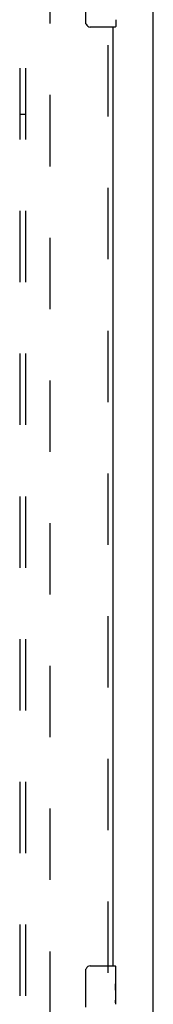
# Model space of a CAD drawing. Header units: inches. Extents: x 0 to 283, y 0 to 183.
# Tile 58 of 116: x 136.58 to 139.49, y 104.32 to 125.82. Entities that reach past the tile are written whole.
import ezdxf

# ---------------------------------------------------------------- set-up
doc = ezdxf.new("R2010")
doc.units = ezdxf.units.IN
doc.header["$LTSCALE"] = 15.583333
doc.header["$MEASUREMENT"] = 0
doc.linetypes.add('HIDDEN', pattern=[0.2, 0.1, -0.1])
doc.layers.get('0').update_dxf_attribs({"linetype": 'CONTINUOUS'})
for name, color, linetype in [('DEFAULT_2', 8, 'HIDDEN'), ('RIGHTHAND_DOOR_ASSEMBLY', 7, 'CONTINUOUS'), ('SUBPANEL', 7, 'CONTINUOUS')]:
    doc.layers.add(name, color=color, linetype=linetype)

msp = doc.modelspace()

# ---------------------------------------------------------------- linework, layer by layer
at = {"color": 7, "linetype": 'Continuous'}
msp.add_line((139.488, 50.037), (139.488, 133.787), dxfattribs=at)
at = {"layer": 'DEFAULT_2', "color": 8, "linetype": 'HIDDEN'}
msp.add_line((137.238, 130.412), (137.238, 57.412), dxfattribs=at)
at = {"layer": 'RIGHTHAND_DOOR_ASSEMBLY', "color": 7, "linetype": 'Continuous'}
for p, q in [((138.018, 125.762), (138.018, 126.562)), ((138.673, 125.822), (138.673, 125.677)), ((138.658, 125.662), (138.118, 125.662)), ((138.118, 105.162), (138.658, 105.162)), ((138.673, 104.583), (138.673, 105.147)), ((138.018, 104.262), (138.018, 105.062)), ((138.673, 105.008), (138.666, 105.008)), ((138.666, 105.008), (138.666, 104.777)), ((138.673, 104.84), (138.666, 104.84)), ((138.673, 104.777), (138.666, 104.777)), ((138.673, 104.741), (138.667, 104.741)), ((138.673, 104.547), (138.666, 104.547)), ((138.666, 104.547), (138.666, 104.41)), ((138.671, 104.61), (138.673, 104.61)), ((138.673, 104.323), (138.673, 104.58)), ((138.667, 104.379), (138.673, 104.379))]:
    msp.add_line(p, q, dxfattribs=at)
at = {"layer": 'RIGHTHAND_DOOR_ASSEMBLY', "color": 8, "linetype": 'HIDDEN'}
msp.add_line((138.509, 105.007), (138.509, 125.817), dxfattribs=at)
at = {"layer": 'RIGHTHAND_DOOR_ASSEMBLY', "color": 3, "linetype": 'Continuous'}
msp.add_line((138.613, 105.162), (138.613, 125.662), dxfattribs=at)
at = {"layer": 'RIGHTHAND_DOOR_ASSEMBLY', "color": 7, "linetype": 'Continuous'}
for points in [[(138.025, 125.726), (138.023, 125.731), (138.021, 125.737), (138.02, 125.743), (138.019, 125.749), (138.018, 125.756), (138.018, 125.762)], [(138.018, 105.062), (138.018, 105.068), (138.019, 105.074), (138.02, 105.08), (138.021, 105.086), (138.023, 105.092), (138.025, 105.098)], [(138.671, 104.608), (138.669, 104.641), (138.668, 104.653), (138.667, 104.666), (138.666, 104.678), (138.666, 104.691), (138.666, 104.704), (138.666, 104.717), (138.666, 104.729), (138.667, 104.742), (138.668, 104.754), (138.669, 104.766)], [(138.673, 104.58), (138.673, 104.588), (138.672, 104.597), (138.671, 104.608)], [(138.667, 104.374), (138.667, 104.383), (138.666, 104.392), (138.666, 104.401), (138.666, 104.41)], [(138.67, 104.349), (138.669, 104.357), (138.668, 104.365), (138.667, 104.374)], [(138.673, 104.323), (138.673, 104.326), (138.672, 104.331), (138.672, 104.336), (138.67, 104.349)]]:
    msp.add_lwpolyline(points, dxfattribs=at)
for centre, radius, start, end in [((138.118, 125.762), 0.1, 201.1999, 270), ((138.658, 125.677), 0.015, 270, 360), ((138.118, 105.062), 0.1, 90, 158.7946), ((138.658, 105.147), 0.015, 0, 90)]:
    msp.add_arc(centre, radius, start, end, dxfattribs=at)
msp.add_ellipse((138.41, 104.746), major_axis=(0.263, 0), ratio=0.432808, start_param=0, end_param=0.179988, dxfattribs=at)
at = {"layer": 'SUBPANEL', "color": 8, "linetype": 'HIDDEN'}
for p, q in [((136.582, 127.881), (136.582, 59.943)), ((136.707, 127.881), (136.707, 59.943)), ((136.582, 123.756), (136.707, 123.756))]:
    msp.add_line(p, q, dxfattribs=at)

doc.saveas('drawing.dxf')
